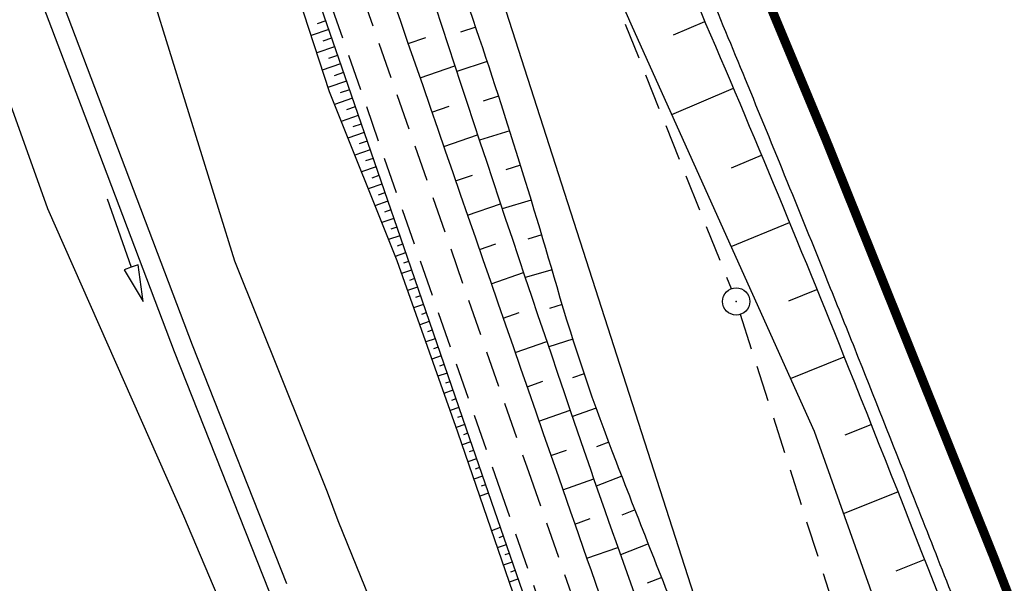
# Model space of a CAD drawing. Extents: x 447426 to 448116, y 440349 to 441552.
# Tile 85 of 96: x 447628 to 447682, y 441321 to 441352. Entities that reach past the tile are written whole.
import ezdxf

# ---------------------------------------------------------------- set-up
doc = ezdxf.new("R2010")
doc.units = 0
doc.header["$LTSCALE"] = 2
doc.header["$MEASUREMENT"] = 0
doc.linetypes.add('AUSGEZOGEN', pattern=[0])
doc.linetypes.add('GESTRICH-X2', pattern=[1.5, 1, -0.5])
doc.layers.get('0').update_dxf_attribs({"linetype": 'AUSGEZOGEN'})
for name, color, linetype in [('208-GRENZL-BAB', 7, 'AUSGEZOGEN'), ('BOESCHG', 250, 'AUSGEZOGEN'), ('DB-Bestand', 8, 'CONTINUOUS'), ('DB-Wegboeschungen', 15, 'CONTINUOUS'), ('DB-Wege', 15, 'CONTINUOUS'), ('FBRTOP', 250, 'AUSGEZOGEN'), ('GRABEN', 250, 'AUSGEZOGEN'), ('KANAL', 7, 'GESTRICH-X2'), ('SCHLITZRINNE', 200, 'AUSGEZOGEN'), ('SCHSYMBOL', 200, 'AUSGEZOGEN'), ('WEG', 250, 'GESTRICH-X2')]:
    doc.layers.add(name, color=color, linetype=linetype)

# ---------------------------------------------------------------- blocks, each defined once
blk = doc.blocks.new('GST')
at = {"color": 0}
blk.add_circle((0, 0), 0.75, dxfattribs=at)
blk.add_point((0, 0), dxfattribs=at)
blk = doc.blocks.new('10')
blk.add_blockref('GST', (0, 0))

msp = doc.modelspace()

# ---------------------------------------------------------------- linework, layer by layer
at = {"layer": '208-GRENZL-BAB', "flags": 128}
msp.add_lwpolyline([(447647.059, 441375.786), (447680.579, 441271.511)], dxfattribs=at)
at = {"layer": 'BOESCHG'}
for p, q in [((447663.891, 441350.777), (447665.62, 441351.519)), ((447653.015, 441351.206), (447652.184, 441350.926)), ((447649.295, 441350.305), (447650.269, 441350.641)), ((447653.649, 441349.309), (447651.971, 441348.754)), ((447649.948, 441348.414), (447651.866, 441349.076)), ((447667.075, 441348.102), (447667.077, 441348.102)), ((447667.075, 441348.102), (447667.077, 441348.102)), ((447663.796, 441346.402), (447667.189, 441347.839)), ((447654.272, 441347.409), (447653.432, 441347.137)), ((447650.6, 441346.524), (447651.545, 441346.85)), ((447654.883, 441345.504), (447653.217, 441344.975)), ((447651.254, 441344.633), (447653.117, 441345.278)), ((447668.629, 441344.415), (447668.629, 441344.416)), ((447668.629, 441344.415), (447668.629, 441344.416)), ((447667.085, 441343.46), (447668.74, 441344.152)), ((447655.483, 441343.597), (447654.663, 441343.342)), ((447651.907, 441342.743), (447652.827, 441343.061)), ((447656.071, 441341.685), (447654.472, 441341.198)), ((447652.561, 441340.853), (447654.377, 441341.482)), ((447667.064, 441339.135), (447670.273, 441340.457)), ((447670.162, 441340.721), (447670.164, 441340.722)), ((447670.162, 441340.721), (447670.164, 441340.722)), ((447656.648, 441339.77), (447655.875, 441339.54)), ((447653.216, 441338.963), (447654.113, 441339.274)), ((447657.213, 441337.852), (447655.736, 441337.421)), ((447653.871, 441337.074), (447655.646, 441337.689)), ((447670.244, 441336.128), (447671.789, 441336.756)), ((447671.68, 441337.02), (447671.681, 441337.021)), ((447671.68, 441337.02), (447671.681, 441337.021)), ((447657.773, 441335.931), (447657.075, 441335.724)), ((447654.526, 441335.184), (447655.405, 441335.489)), ((447658.361, 441334.02), (447657.027, 441333.596)), ((447655.182, 441333.295), (447656.924, 441333.899)), ((447670.335, 441331.863), (447673.287, 441333.047)), ((447673.179, 441333.312), (447673.18, 441333.312)), ((447673.179, 441333.312), (447673.18, 441333.312)), ((447658.984, 441332.12), (447658.331, 441331.899)), ((447655.838, 441331.405), (447656.702, 441331.706)), ((447659.641, 441330.231), (447658.331, 441329.762)), ((447656.494, 441329.516), (447658.211, 441330.113)), ((447673.341, 441328.764), (447674.77, 441329.332)), ((447674.664, 441329.597), (447674.664, 441329.598)), ((447674.664, 441329.597), (447674.664, 441329.598)), ((447660.332, 441328.354), (447659.659, 441328.099)), ((447657.151, 441327.627), (447658.005, 441327.924)), ((447661.054, 441326.489), (447659.643, 441325.937)), ((447657.809, 441325.738), (447659.507, 441326.329)), ((447676.137, 441325.879), (447676.138, 441325.879)), ((447676.137, 441325.879), (447676.138, 441325.879)), ((447673.25, 441324.432), (447676.243, 441325.613)), ((447661.782, 441324.626), (447661.043, 441324.336)), ((447658.466, 441323.849), (447659.315, 441324.145)), ((447662.513, 441322.764), (447660.972, 441322.159)), ((447659.124, 441321.961), (447660.831, 441322.555)), ((447677.602, 441322.156), (447677.602, 441322.157)), ((447677.602, 441322.156), (447677.602, 441322.157)), ((447676.146, 441321.28), (447677.707, 441321.89)), ((447663.244, 441320.903), (447662.447, 441320.589))]:
    msp.add_line(p, q, dxfattribs=at)
for points in [[(447609.491, 441479.773, -0.000773), (447613.632, 441470.609, -0.002321), (447614.992, 441467.549, -0.000006), (447625.529, 441443.54, -0.00021), (447625.822, 441442.872, -0.000103), (447629.419, 441434.652, -0.000025), (447644.421, 441400.348, -0.000637), (447655.364, 441375.235, -0.000709), (447665.125, 441352.668, -0.00651), (447673.509, 441332.491, -0.004864), (447684.113, 441305.236, -0.001312), (447689.441, 441291.026, -0.001315), (447694.683, 441276.817, -0.001967), (447705.662, 441246.448, -0.005439), (447709.468, 441235.41, -0.000932), (447712.891, 441225.058, -0.000641), (447717.818, 441209.998, -0.000283), (447721.951, 441197.286, -0.000346), (447725.32, 441186.879, -0.002747), (447729.663, 441173.176, -0.002398), (447734.475, 441157.43, -0.001587), (447736.175, 441151.705, -0.00215)], [(447681.925, 441274.752, -0.002706), (447679.988, 441279.182, -0.003313), (447678.45, 441282.819, -0.00001), (447677.692, 441284.644, -0.000715), (447677.682, 441284.669, -0.002525), (447677.135, 441286.017, -0.000175), (447669.341, 441305.523, -0.000872), (447664.699, 441317.21, -0.001016), (447660.751, 441327.261, -0.022913), (447657.486, 441336.904, 0.013219), (447652.155, 441353.719, 0.007744), (447647.851, 441365.547, 0.037714), (447646.749, 441367.889, 0.008182), (447646.744, 441367.897, 0.000495), (447646.662, 441368.031)]]:
    msp.add_lwpolyline(points, format="xyb", dxfattribs=at)
msp.add_lwpolyline([(447628.152, 441427.059), (447632.549, 441416.898), (447640.525, 441398.968), (447661.625, 441351.228), (447671.643, 441328.955), (447680.865, 441302.991), (447685.811, 441285.872), (447700.374, 441240.25), (447701.783, 441237.043)], dxfattribs=at)
at = {"layer": 'DB-Bestand', "linetype": 'Continuous'}
for p, q in [((447626.81, 441361.686), (447632.647, 441346.305)), ((447625.831, 441361.294), (447631.661, 441345.931)), ((447629.478, 441341.195), (447624.913, 441353.945)), ((447635.091, 441353.325), (447639.734, 441338.342)), ((447631.661, 441345.931), (447636.423, 441333.342)), ((447632.647, 441346.305), (447637.407, 441333.723)), ((447632.735, 441341.758), (447634.058, 441337.983)), ((447636.956, 441324.278), (447629.478, 441341.195)), ((447639.734, 441338.342), (447644.836, 441325.613)), ((447634.058, 441337.983), (447633.68, 441337.851)), ((447633.68, 441337.851), (447634.719, 441336.095)), ((447634.435, 441338.115), (447634.058, 441337.983)), ((447634.719, 441336.095), (447634.435, 441338.115)), ((447637.407, 441333.723), (447642.603, 441320.581)), ((447636.423, 441333.342), (447641.629, 441320.174)), ((447644.836, 441325.613), (447645.432, 441324.046)), ((447641.891, 441312.688), (447636.956, 441324.278)), ((447645.432, 441324.046), (447646.459, 441321.505)), ((447646.459, 441321.505), (447651.156, 441309.88))]:
    msp.add_line(p, q, dxfattribs=at)
at = {"layer": 'DB-Wegboeschungen', "linetype": 'Continuous'}
for p, q in [((447641.869, 441357.166), (447644.957, 441347.653)), ((447644.761, 441351.543), (447644.281, 441351.378)), ((447644.924, 441351.07), (447643.956, 441350.737)), ((447645.086, 441350.597), (447644.598, 441350.429)), ((447645.249, 441350.124), (447644.265, 441349.786)), ((447645.575, 441349.179), (447644.573, 441348.834)), ((447645.412, 441349.652), (447644.915, 441349.481)), ((447645.737, 441348.706), (447645.233, 441348.532)), ((447645.9, 441348.233), (447644.882, 441347.883)), ((447644.957, 441347.653), (447648.676, 441338.357)), ((447646.063, 441347.761), (447645.558, 441347.587)), ((447646.226, 441347.288), (447645.239, 441346.948)), ((447646.388, 441346.815), (447645.907, 441346.649)), ((447646.551, 441346.342), (447645.611, 441346.019)), ((447646.877, 441345.397), (447645.983, 441345.089)), ((447646.714, 441345.87), (447646.255, 441345.712)), ((447647.039, 441344.924), (447646.604, 441344.774)), ((447647.202, 441344.451), (447646.355, 441344.159)), ((447647.365, 441343.978), (447646.953, 441343.837)), ((447647.528, 441343.506), (447646.726, 441343.23)), ((447647.69, 441343.033), (447647.301, 441342.899)), ((447647.853, 441342.56), (447647.098, 441342.3)), ((447648.016, 441342.087), (447647.65, 441341.961)), ((447648.179, 441341.615), (447647.47, 441341.371)), ((447648.341, 441341.142), (447647.999, 441341.024)), ((447648.504, 441340.669), (447647.842, 441340.441)), ((447648.667, 441340.196), (447648.348, 441340.086)), ((447648.83, 441339.723), (447648.214, 441339.512)), ((447648.992, 441339.251), (447648.696, 441339.149)), ((447649.155, 441338.778), (447648.586, 441338.582)), ((447648.676, 441338.357), (447652.015, 441328.931)), ((447649.318, 441338.305), (447649.04, 441338.21)), ((447649.481, 441337.832), (447648.929, 441337.643)), ((447649.643, 441337.36), (447649.37, 441337.265)), ((447649.806, 441336.887), (447649.263, 441336.7)), ((447649.969, 441336.414), (447649.699, 441336.321)), ((447650.132, 441335.941), (447649.597, 441335.757)), ((447650.294, 441335.469), (447650.029, 441335.377)), ((447650.457, 441334.996), (447649.931, 441334.815)), ((447650.62, 441334.523), (447650.359, 441334.433)), ((447650.783, 441334.05), (447650.265, 441333.872)), ((447650.945, 441333.577), (447650.689, 441333.489)), ((447651.108, 441333.105), (447650.599, 441332.929)), ((447651.271, 441332.632), (447651.018, 441332.545)), ((447651.434, 441332.159), (447650.933, 441331.987)), ((447651.596, 441331.686), (447651.348, 441331.601)), ((447651.759, 441331.214), (447651.267, 441331.044)), ((447651.922, 441330.741), (447651.678, 441330.657)), ((447652.085, 441330.268), (447651.601, 441330.102)), ((447652.247, 441329.795), (447652.008, 441329.713)), ((447652.41, 441329.323), (447651.935, 441329.159)), ((447652.015, 441328.931), (447655.251, 441319.469)), ((447652.573, 441328.85), (447652.336, 441328.768)), ((447652.736, 441328.377), (447652.261, 441328.214)), ((447652.898, 441327.904), (447652.66, 441327.822)), ((447653.061, 441327.431), (447652.584, 441327.267)), ((447653.224, 441326.959), (447652.985, 441326.876)), ((447653.387, 441326.486), (447652.908, 441326.321)), ((447653.549, 441326.013), (447653.309, 441325.931)), ((447653.712, 441325.54), (447653.231, 441325.375)), ((447654.363, 441323.649), (447653.878, 441323.482)), ((447654.526, 441323.176), (447654.283, 441323.093)), ((447654.689, 441322.704), (447654.202, 441322.536)), ((447654.851, 441322.231), (447654.607, 441322.147)), ((447655.014, 441321.758), (447654.525, 441321.59)), ((447655.177, 441321.285), (447654.932, 441321.201)), ((447655.339, 441320.813), (447654.849, 441320.644))]:
    msp.add_line(p, q, dxfattribs=at)
at = {"layer": 'DB-Wege', "linetype": 'Continuous'}
for p, q in [((447642.724, 441357.46), (447645.979, 441348.005)), ((447645.979, 441348.005), (447649.234, 441338.55)), ((447649.234, 441338.55), (447652.489, 441329.094)), ((447652.489, 441329.094), (447655.744, 441319.639))]:
    msp.add_line(p, q, dxfattribs=at)
at = {"layer": 'FBRTOP', "const_width": 0.5}
msp.add_lwpolyline([(447607.29, 441494.325), (447612.589, 441482.294), (447622.666, 441459.415), (447632.743, 441436.536), (447642.82, 441413.657), (447651.499, 441393.952), (447652.87, 441390.832), (447662.711, 441368), (447672.253, 441345.08), (447681.509, 441322.045), (447690.479, 441298.896), (447699.16, 441275.638), (447707.552, 441252.274)], dxfattribs=at)
at = {"layer": 'FBRTOP'}
msp.add_lwpolyline([(447648.3, 441394.189, -0.00046), (447651.558, 441386.765, -0.000936), (447653.149, 441383.111, -0.000011), (447658.188, 441371.481, -0.001186), (447658.234, 441371.373, -0.001593), (447659.941, 441367.345, -0.000871), (447663.027, 441359.963, -0.000443), (447665.664, 441353.607, -0.000535), (447667.839, 441348.337, -0.000857), (447670.134, 441342.73, -0.000817), (447672.522, 441336.842, -0.001316), (447674.058, 441333.006, -0.000651), (447677.134, 441325.239, -0.001578), (447680.908, 441315.583, -0.001127), (447686.117, 441302.039, -0.001468), (447690.143, 441291.406, -0.001231), (447694.876, 441278.701, -0.001665), (447699.113, 441267.123, -0.00163), (447703.363, 441255.266, -0.001881)], format="xyb", dxfattribs=at)
at = {"layer": 'GRABEN'}
for points in [[(447640.479, 441374.758, -0.00006), (447642.606, 441369.449, -0.003177), (447642.713, 441369.178, -0.009454), (447644.322, 441364.763, 0.001096), (447657.564, 441326.444, 0.000275), (447664.747, 441305.84, 0.000246), (447672.794, 441282.838, 0.027343), (447673.186, 441281.888, 0.004051), (447676.231, 441275.656)], [(447645.943, 441366.616, -0.020346), (447648.053, 441360.843, 0.005284), (447659.323, 441326.865, 0.011916), (447666.026, 441308.764, 0.007007), (447678.581, 441278.439)]]:
    msp.add_lwpolyline(points, format="xyb", dxfattribs=at)
at = {"layer": 'KANAL'}
for p, q in [((447648.969, 441382), (447667.063, 441336.813)), ((447667.563, 441335.406), (447683.5, 441285.594))]:
    msp.add_line(p, q, dxfattribs=at)
at = {"layer": 'SCHLITZRINNE', "flags": 128}
for points in [[(447634.144, 441473.275, 0.00001), (447641.336, 441457.003, 0.000017), (447645.437, 441447.725), (447653.962, 441428.441, -0.00021), (447659.217, 441416.54, -0.000185), (447665.157, 441403.059, -0.000892), (447665.825, 441401.534, -0.000138), (447670.14, 441391.628, -0.002137), (447678.112, 441373.098, -0.002233), (447685.586, 441355.296, -0.003057), (447692.735, 441337.752, -0.002736), (447700.493, 441318.063, -0.000329), (447703.172, 441311.141, -0.000855), (447704.196, 441308.475, -0.001627), (447706.531, 441302.308, -0.000795), (447711.245, 441289.67, -0.002189), (447714.987, 441279.452, -0.001287), (447721.234, 441262.022, -0.000547), (447730.252, 441236.098, -0.003942), (447737.662, 441213.75, -0.00058), (447740.267, 441205.649, -0.000836), (447742.056, 441200.03, -0.001593), (447748.376, 441179.842, -0.002312), (447752.622, 441165.9, -0.00116), (447754.551, 441159.405, -0.00096), (447756.847, 441151.55, -0.001951), (447761.738, 441134.451, -0.001979), (447766.425, 441117.563, -0.001008), (447768.189, 441111.056, -0.000825), (447770.316, 441103.096, -0.00267), (447775.5, 441083.135, -0.002924), (447780.03, 441064.855, -0.000747), (447780.115, 441064.499, -0.000021), (447783.069, 441052.11, -0.002667), (447785.205, 441042.931, -0.001737), (447788.362, 441028.804)], [(447667.014, 441390.208, -0.002759), (447677.373, 441366.11, -0.005461), (447682.405, 441353.852, -0.000091), (447696.652, 441318.019, -0.002477), (447697.167, 441316.705, -0.001623), (447703.996, 441298.84, -0.002817), (447707.838, 441288.514, -0.002948), (447712.767, 441274.785, 0.001384), (447723.177, 441245.502, 0.001485), (447723.251, 441245.298, 0.000117), (447724.193, 441242.721)]]:
    msp.add_lwpolyline(points, format="xyb", dxfattribs=at)
at = {"layer": 'WEG'}
for points in [[(447611.982, 441427.842), (447627.048, 441401.511), (447639.783, 441372.991), (447655.91, 441326.741), (447675.985, 441269.365), (447681.816, 441252.624)], [(447610.417, 441426.947), (447625.438, 441400.694), (447638.106, 441372.325), (447654.208, 441326.146), (447674.283, 441268.771), (447680.113, 441252.031)]]:
    msp.add_lwpolyline(points, dxfattribs=at)

# ---------------------------------------------------------------- block references
at = {"layer": 'SCHSYMBOL', "rotation": 292.0625000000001}
msp.add_blockref('10', (447667.34, 441336.105), dxfattribs=at)

doc.saveas('drawing.dxf')
